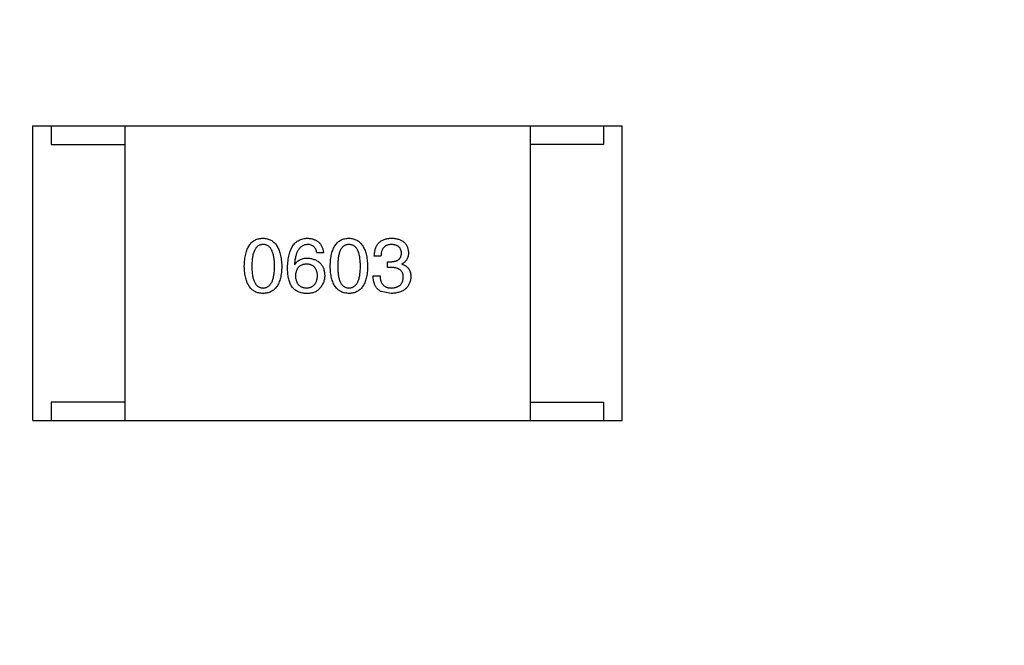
# Model space of a CAD drawing. Header units: millimetres. Extents: x -16 to 538, y -56 to 87.
# Tile 85 of 162: x 460.25 to 462.92, y 5.52 to 7.22. Entities that reach past the tile are written whole.
import ezdxf

# ---------------------------------------------------------------- set-up
doc = ezdxf.new("R2010")
doc.units = ezdxf.units.MM
doc.header["$LTSCALE"] = 1.21
doc.header["$MEASUREMENT"] = 0
doc.header["$PDMODE"] = 3
doc.header["$PDSIZE"] = 0.3125
doc.layers.get('0').update_dxf_attribs({"linetype": 'CONTINUOUS'})
doc.layers.get('DEFPOINTS').update_dxf_attribs({"linetype": 'CONTINUOUS'})
doc.layers.add('Dim', color=3, linetype='CONTINUOUS', lineweight=25)
doc.styles.get("Standard").update_dxf_attribs({"font": 'txt', "width": 0.8})
doc.dimstyles.get("Standard").update_dxf_attribs({"dimtxt": 0.15625, "dimasz": 0.1875, "dimexe": 0.125, "dimexo": 0.0625, "dimgap": 0.09, "dimtad": 0, "dimtih": 1, "dimtoh": 1, "dimzin": 4, "dimdsep": 46, "dimtxsty": 'STANDARD', "dimblk": '_FILLED', "dimblk1": '_FILLED', "dimblk2": '_FILLED', "dimcen": 0.09, "dimazin": 1, "dimtp": 0.01, "dimtm": 0.01, "dimtfac": 1, "dimtofl": 0, "dimtmove": 0, "dimatfit": 3, "dimldrblk": '_FILLED', "dimfxl": 1, "dimtolj": 1, "dimtzin": 4, "dimarcsym": 0})

# ---------------------------------------------------------------- blocks, each defined once
blk = doc.blocks.new('_FILLED')
at = {"color": 0, "linetype": 'ByBlock'}
blk.add_solid([(0, 0), (-1, 0.1667), (-1, -0.1667)], dxfattribs=at)
blk = doc.blocks.new('*D19')
at = {"color": 0, "linetype": 'ByBlock', "lineweight": -2}
for p, q in [((450.6432, 37.0225), (532.5397, 37.0225)), ((532.4147, 37.0225), (532.4147, 16.4209)), ((532.4147, -12.0275), (532.4147, 8.5742)), ((450.6432, -12.0275), (532.5397, -12.0275))]:
    blk.add_line(p, q, dxfattribs=at)
at = {"layer": 'DEFPOINTS', "color": 0, "linetype": 'ByBlock'}
for p in [(450.5807, 37.0225), (450.5807, -12.0275)]:
    blk.add_point(p, dxfattribs=at)
at = {"color": 0, "linetype": 'ByBlock', "lineweight": -2, "xscale": 2.54, "yscale": 2.54, "zscale": 2.54}
for p, rotation in [((532.4147, 37.0225), 90), ((532.4147, -12.0275), 270)]:
    blk.add_blockref('_FILLED', p, dxfattribs=dict(at, rotation=rotation))
at = {"color": 0, "linetype": 'ByBlock', "lineweight": -2, "insert": (532.4147, 12.4975), "char_height": 2.5, "attachment_point": 5, "rotation": 90}
blk.add_mtext('\\A1;49.05', dxfattribs=at)

msp = doc.modelspace()

# ---------------------------------------------------------------- linework, layer by layer
at = {"color": 7, "linetype": 'Continuous'}
for p, q in [((460.2863, 6.9326), (461.8863, 6.9326)), ((460.2863, 6.1326), (460.2863, 6.9326)), ((460.3363, 6.9326), (460.3363, 6.8826)), ((460.5363, 6.9326), (460.5363, 6.1326)), ((461.6363, 6.9326), (461.6363, 6.1326)), ((461.8363, 6.9326), (461.8363, 6.8826)), ((461.8863, 6.1326), (461.8863, 6.9326)), ((460.3363, 6.8826), (460.5363, 6.8826)), ((461.8363, 6.8826), (461.6363, 6.8826)), ((461.0755, 6.5884), (461.0574, 6.5884)), ((461.2316, 6.5794), (461.2135, 6.5794)), ((460.9968, 6.5565), (460.9976, 6.5557)), ((461.2496, 6.5639), (461.2594, 6.5639)), ((461.2496, 6.5483), (461.2496, 6.5639)), ((461.2881, 6.5581), (461.2881, 6.5573)), ((461.2103, 6.5253), (461.2291, 6.5253)), ((461.2586, 6.5483), (461.2496, 6.5483)), ((461.2594, 6.4778), (461.2324, 6.4827)), ((460.5363, 6.1826), (460.3363, 6.1826)), ((460.3363, 6.1826), (460.3363, 6.1326)), ((461.6363, 6.1826), (461.8363, 6.1826)), ((461.8363, 6.1826), (461.8363, 6.1326)), ((460.2863, 6.1326), (461.8863, 6.1326))]:
    msp.add_line(p, q, dxfattribs=at)
for points, knots in [([(460.8605, 6.5516), (460.8606, 6.5546), (460.8608, 6.5605), (460.8616, 6.5691), (460.8627, 6.5771), (460.8642, 6.5845), (460.8661, 6.5913), (460.8683, 6.5975), (460.8709, 6.6032), (460.8739, 6.6083), (460.8773, 6.6128), (460.881, 6.6167), (460.8852, 6.6201), (460.8897, 6.6228), (460.8946, 6.625), (460.8998, 6.6266), (460.9055, 6.6275), (460.9094, 6.6277), (460.9113, 6.6278)], [0, 0, 0, 0, 0.088823, 0.172287, 0.250296, 0.323438, 0.392244, 0.456221, 0.516635, 0.573871, 0.628, 0.680335, 0.731489, 0.782557, 0.834044, 0.886738, 0.942089, 1, 1, 1, 1]), ([(460.9113, 6.6106), (460.9101, 6.6105), (460.9077, 6.6104), (460.9042, 6.6098), (460.901, 6.6086), (460.898, 6.607), (460.8953, 6.6048), (460.8927, 6.6023), (460.8905, 6.5993), (460.8885, 6.5958), (460.8867, 6.5918), (460.8852, 6.5874), (460.8839, 6.5826), (460.8828, 6.5773), (460.882, 6.5715), (460.8815, 6.5653), (460.8811, 6.5586), (460.881, 6.5539), (460.881, 6.5516)], [0, 0, 0, 0, 0.049764, 0.097007, 0.143217, 0.188577, 0.235116, 0.282997, 0.333719, 0.387776, 0.445989, 0.508679, 0.576563, 0.649481, 0.728235, 0.812722, 0.903548, 1, 1, 1, 1]), ([(460.9113, 6.6278), (460.9133, 6.6277), (460.9171, 6.6274), (460.9227, 6.6264), (460.9279, 6.6247), (460.9327, 6.6225), (460.9372, 6.6197), (460.9413, 6.6164), (460.945, 6.6124), (460.9484, 6.6079), (460.9514, 6.6028), (460.954, 6.5972), (460.9563, 6.5909), (460.9582, 6.5842), (460.9597, 6.5768), (460.9609, 6.5689), (460.9618, 6.5604), (460.962, 6.5546), (460.9622, 6.5516)], [0, 0, 0, 0, 0.057415, 0.112361, 0.16496, 0.216437, 0.267441, 0.318839, 0.371478, 0.426325, 0.483626, 0.544235, 0.608673, 0.677374, 0.750405, 0.828394, 0.911525, 1, 1, 1, 1]), ([(460.9425, 6.5516), (460.9425, 6.5539), (460.9424, 6.5586), (460.9421, 6.5653), (460.9415, 6.5715), (460.9406, 6.5773), (460.9395, 6.5826), (460.9382, 6.5874), (460.9366, 6.5918), (460.9348, 6.5958), (460.9327, 6.5993), (460.9304, 6.6023), (460.9278, 6.6048), (460.925, 6.607), (460.922, 6.6086), (460.9186, 6.6098), (460.9151, 6.6104), (460.9126, 6.6105), (460.9113, 6.6106)], [0, 0, 0, 0, 0.095719, 0.185854, 0.269738, 0.347952, 0.420315, 0.487894, 0.550245, 0.608186, 0.662454, 0.713283, 0.761375, 0.808209, 0.854301, 0.901312, 0.949396, 1, 1, 1, 1]), ([(460.9779, 6.5483), (460.978, 6.5514), (460.9782, 6.5575), (460.9791, 6.5664), (460.9802, 6.5747), (460.9818, 6.5823), (460.9838, 6.5894), (460.9862, 6.5959), (460.9889, 6.6018), (460.9921, 6.6071), (460.9957, 6.6118), (460.9997, 6.6159), (461.0041, 6.6194), (461.0089, 6.6223), (461.0142, 6.6246), (461.0198, 6.6263), (461.0258, 6.6274), (461.0299, 6.6277), (461.032, 6.6278)], [0, 0, 0, 0, 0.087517, 0.169686, 0.246944, 0.319347, 0.387088, 0.450961, 0.511075, 0.567974, 0.622351, 0.675039, 0.726853, 0.778688, 0.83093, 0.884738, 0.941043, 1, 1, 1, 1]), ([(461.032, 6.6106), (461.0307, 6.6105), (461.0282, 6.6103), (461.0245, 6.6094), (461.021, 6.6083), (461.0178, 6.6066), (461.0148, 6.6047), (461.012, 6.6022), (461.0095, 6.5994), (461.0071, 6.5962), (461.005, 6.5926), (461.0032, 6.5886), (461.0015, 6.5842), (461.0001, 6.5794), (460.999, 6.5743), (460.998, 6.5687), (460.9972, 6.5627), (460.9969, 6.5586), (460.9968, 6.5565)], [0, 0, 0, 0, 0.054741, 0.107075, 0.158339, 0.208382, 0.258772, 0.310045, 0.362765, 0.417822, 0.475982, 0.537466, 0.602901, 0.673037, 0.747247, 0.826291, 0.910782, 1, 1, 1, 1]), ([(461.032, 6.6278), (461.0336, 6.6277), (461.0367, 6.6274), (461.0412, 6.6267), (461.0455, 6.6257), (461.0495, 6.6245), (461.0532, 6.623), (461.0566, 6.6212), (461.0597, 6.6191), (461.0626, 6.6168), (461.0652, 6.6142), (461.0675, 6.6113), (461.0695, 6.6082), (461.0713, 6.6047), (461.0728, 6.6011), (461.0739, 6.5971), (461.0749, 6.5929), (461.0753, 6.5899), (461.0755, 6.5884)], [0, 0, 0, 0, 0.073784, 0.144317, 0.211047, 0.274818, 0.336501, 0.395724, 0.453465, 0.510016, 0.566585, 0.622844, 0.680328, 0.739335, 0.800408, 0.863904, 0.93053, 1, 1, 1, 1]), ([(461.0574, 6.5884), (461.057, 6.5902), (461.0563, 6.5935), (461.0545, 6.5981), (461.0521, 6.602), (461.0491, 6.6052), (461.0456, 6.6076), (461.0416, 6.6093), (461.037, 6.6104), (461.0337, 6.6105), (461.032, 6.6106)], [0, 0, 0, 0, 0.1439, 0.274233, 0.394478, 0.509388, 0.621911, 0.738504, 0.863414, 1, 1, 1, 1]), ([(461.0937, 6.5516), (461.0938, 6.5546), (461.094, 6.5605), (461.0947, 6.5691), (461.0958, 6.5771), (461.0974, 6.5845), (461.0992, 6.5913), (461.1015, 6.5975), (461.1041, 6.6032), (461.1071, 6.6083), (461.1104, 6.6128), (461.1142, 6.6167), (461.1183, 6.6201), (461.1228, 6.6228), (461.1277, 6.625), (461.133, 6.6266), (461.1386, 6.6275), (461.1425, 6.6277), (461.1445, 6.6278)], [0, 0, 0, 0, 0.088823, 0.172287, 0.250296, 0.323438, 0.392244, 0.456221, 0.516635, 0.573871, 0.628, 0.680335, 0.731489, 0.782557, 0.834044, 0.886738, 0.942089, 1, 1, 1, 1]), ([(461.1445, 6.6106), (461.1433, 6.6105), (461.1409, 6.6104), (461.1374, 6.6098), (461.1342, 6.6086), (461.1312, 6.607), (461.1284, 6.6048), (461.1259, 6.6023), (461.1237, 6.5993), (461.1217, 6.5958), (461.1199, 6.5918), (461.1183, 6.5874), (461.1171, 6.5826), (461.116, 6.5773), (461.1152, 6.5715), (461.1146, 6.5653), (461.1142, 6.5586), (461.1142, 6.5539), (461.1142, 6.5516)], [0, 0, 0, 0, 0.049764, 0.097007, 0.143217, 0.188577, 0.235116, 0.282997, 0.333719, 0.387776, 0.445989, 0.508679, 0.576563, 0.649481, 0.728235, 0.812722, 0.903548, 1, 1, 1, 1]), ([(461.1445, 6.6278), (461.1465, 6.6277), (461.1503, 6.6274), (461.1558, 6.6264), (461.161, 6.6247), (461.1658, 6.6225), (461.1703, 6.6197), (461.1744, 6.6164), (461.1781, 6.6124), (461.1815, 6.6079), (461.1845, 6.6028), (461.1872, 6.5972), (461.1894, 6.5909), (461.1913, 6.5842), (461.1929, 6.5768), (461.1941, 6.5689), (461.1949, 6.5604), (461.1952, 6.5546), (461.1953, 6.5516)], [0, 0, 0, 0, 0.057415, 0.112361, 0.16496, 0.216437, 0.267441, 0.318839, 0.371478, 0.426325, 0.483626, 0.544235, 0.608673, 0.677374, 0.750405, 0.828394, 0.911525, 1, 1, 1, 1]), ([(461.1756, 6.5516), (461.1756, 6.5539), (461.1756, 6.5586), (461.1752, 6.5653), (461.1746, 6.5715), (461.1738, 6.5773), (461.1727, 6.5826), (461.1714, 6.5874), (461.1698, 6.5918), (461.168, 6.5958), (461.1659, 6.5993), (461.1636, 6.6023), (461.161, 6.6048), (461.1582, 6.607), (461.1551, 6.6086), (461.1518, 6.6098), (461.1482, 6.6104), (461.1458, 6.6105), (461.1445, 6.6106)], [0, 0, 0, 0, 0.095719, 0.185854, 0.269738, 0.347952, 0.420315, 0.487894, 0.550245, 0.608186, 0.662454, 0.713283, 0.761375, 0.808209, 0.854301, 0.901312, 0.949396, 1, 1, 1, 1]), ([(461.2135, 6.5794), (461.2136, 6.5814), (461.2137, 6.5851), (461.2144, 6.5905), (461.2154, 6.5955), (461.2167, 6.6002), (461.2185, 6.6045), (461.2205, 6.6085), (461.2229, 6.6121), (461.2258, 6.6153), (461.2289, 6.6182), (461.2325, 6.6207), (461.2364, 6.6228), (461.2406, 6.6245), (461.2452, 6.626), (461.2502, 6.6269), (461.2555, 6.6276), (461.2592, 6.6277), (461.2611, 6.6278)], [0, 0, 0, 0, 0.074804, 0.144899, 0.211458, 0.274554, 0.334363, 0.392059, 0.448123, 0.503024, 0.558154, 0.613471, 0.670844, 0.729926, 0.792003, 0.857405, 0.926768, 1, 1, 1, 1]), ([(461.2603, 6.6106), (461.2591, 6.6106), (461.2569, 6.6105), (461.2538, 6.6101), (461.2508, 6.6095), (461.248, 6.6087), (461.2455, 6.6076), (461.2431, 6.6063), (461.241, 6.6047), (461.2391, 6.6028), (461.2374, 6.6007), (461.2359, 6.5984), (461.2347, 6.5958), (461.2336, 6.593), (461.2327, 6.59), (461.2322, 6.5867), (461.2317, 6.5831), (461.2316, 6.5807), (461.2316, 6.5794)], [0, 0, 0, 0, 0.069877, 0.136363, 0.198671, 0.257968, 0.315462, 0.370709, 0.425568, 0.479847, 0.535753, 0.592303, 0.651386, 0.713311, 0.778642, 0.84836, 0.921866, 1, 1, 1, 1]), ([(461.2873, 6.5876), (461.2872, 6.5885), (461.287, 6.5903), (461.2866, 6.5928), (461.2859, 6.5952), (461.285, 6.5974), (461.284, 6.5994), (461.2827, 6.6012), (461.2814, 6.603), (461.2797, 6.6045), (461.278, 6.6058), (461.276, 6.607), (461.2738, 6.608), (461.2715, 6.6089), (461.2689, 6.6096), (461.2662, 6.6101), (461.2633, 6.6104), (461.2613, 6.6105), (461.2603, 6.6106)], [0, 0, 0, 0, 0.067655, 0.132224, 0.194132, 0.253145, 0.309858, 0.366002, 0.421361, 0.47702, 0.532632, 0.590536, 0.65067, 0.713258, 0.779588, 0.848803, 0.921949, 1, 1, 1, 1]), ([(461.2611, 6.6278), (461.2628, 6.6277), (461.2661, 6.6275), (461.271, 6.6269), (461.2756, 6.626), (461.2798, 6.6248), (461.2838, 6.6234), (461.2874, 6.6217), (461.2907, 6.6197), (461.2937, 6.6174), (461.2964, 6.6149), (461.2987, 6.612), (461.3008, 6.6089), (461.3025, 6.6055), (461.3039, 6.6018), (461.305, 6.5979), (461.3058, 6.5937), (461.306, 6.5908), (461.3062, 6.5893)], [0, 0, 0, 0, 0.077845, 0.151584, 0.221397, 0.287366, 0.350104, 0.410398, 0.467998, 0.524388, 0.579979, 0.635152, 0.690917, 0.747936, 0.806661, 0.867861, 0.932479, 1, 1, 1, 1]), ([(461.2594, 6.5639), (461.2605, 6.5639), (461.2626, 6.564), (461.2657, 6.5644), (461.2686, 6.5649), (461.2713, 6.5656), (461.2738, 6.5665), (461.276, 6.5675), (461.2781, 6.5688), (461.2799, 6.5702), (461.2816, 6.5717), (461.283, 6.5735), (461.2843, 6.5754), (461.2853, 6.5776), (461.2861, 6.5798), (461.2867, 6.5823), (461.2871, 6.5849), (461.2872, 6.5867), (461.2873, 6.5876)], [0, 0, 0, 0, 0.079415, 0.154091, 0.22508, 0.29186, 0.355026, 0.415127, 0.472418, 0.528511, 0.583551, 0.638361, 0.693547, 0.750023, 0.807857, 0.868401, 0.932259, 1, 1, 1, 1]), ([(461.3062, 6.5893), (461.3061, 6.5874), (461.306, 6.5839), (461.3052, 6.5788), (461.3037, 6.5742), (461.3018, 6.57), (461.2992, 6.5663), (461.2961, 6.563), (461.2923, 6.5602), (461.2896, 6.5588), (461.2881, 6.5581)], [0, 0, 0, 0, 0.143686, 0.277942, 0.40333, 0.521785, 0.638573, 0.755208, 0.874773, 1, 1, 1, 1]), ([(460.9113, 6.4778), (460.9094, 6.4779), (460.9055, 6.4781), (460.8998, 6.479), (460.8946, 6.4805), (460.8897, 6.4826), (460.8852, 6.4853), (460.881, 6.4885), (460.8773, 6.4923), (460.8739, 6.4967), (460.8709, 6.5016), (460.8683, 6.5071), (460.8661, 6.5131), (460.8642, 6.5197), (460.8627, 6.5269), (460.8616, 6.5346), (460.8608, 6.5429), (460.8606, 6.5486), (460.8605, 6.5516)], [0, 0, 0, 0, 0.059135, 0.115606, 0.169241, 0.221578, 0.273261, 0.324749, 0.377329, 0.431642, 0.488541, 0.548597, 0.612232, 0.680174, 0.752504, 0.829777, 0.912307, 1, 1, 1, 1]), ([(460.881, 6.5516), (460.881, 6.5492), (460.8811, 6.5446), (460.8815, 6.5379), (460.882, 6.5316), (460.8828, 6.5259), (460.8839, 6.5206), (460.8852, 6.5157), (460.8867, 6.5113), (460.8885, 6.5074), (460.8905, 6.5039), (460.8927, 6.5008), (460.8953, 6.4983), (460.898, 6.4962), (460.901, 6.4945), (460.9042, 6.4934), (460.9077, 6.4927), (460.9101, 6.4926), (460.9113, 6.4925)], [0, 0, 0, 0, 0.096457, 0.187288, 0.27178, 0.350132, 0.423455, 0.491343, 0.554037, 0.612253, 0.666313, 0.717038, 0.764921, 0.811214, 0.856775, 0.902988, 0.950234, 1, 1, 1, 1]), ([(460.9113, 6.4925), (460.9126, 6.4926), (460.9151, 6.4928), (460.9186, 6.4935), (460.922, 6.4948), (460.925, 6.4965), (460.9279, 6.4986), (460.9304, 6.5012), (460.9327, 6.5043), (460.9348, 6.5078), (460.9367, 6.5117), (460.9382, 6.5161), (460.9395, 6.5209), (460.9406, 6.5262), (460.9415, 6.5319), (460.9421, 6.5381), (460.9424, 6.5447), (460.9425, 6.5492), (460.9425, 6.5516)], [0, 0, 0, 0, 0.050879, 0.099377, 0.146973, 0.193618, 0.240619, 0.289461, 0.34047, 0.395283, 0.453059, 0.515633, 0.582666, 0.655287, 0.732971, 0.815933, 0.905166, 1, 1, 1, 1]), ([(460.9622, 6.5516), (460.9621, 6.5486), (460.9619, 6.5429), (460.9611, 6.5346), (460.96, 6.5269), (460.9585, 6.5197), (460.9566, 6.5131), (460.9544, 6.5071), (460.9518, 6.5016), (460.9488, 6.4966), (460.9454, 6.4923), (460.9417, 6.4885), (460.9375, 6.4853), (460.933, 6.4826), (460.9281, 6.4805), (460.9228, 6.479), (460.9172, 6.4781), (460.9133, 6.4779), (460.9113, 6.4778)], [0, 0, 0, 0, 0.08769, 0.170218, 0.24749, 0.319818, 0.387758, 0.451391, 0.511445, 0.568185, 0.622681, 0.67526, 0.726746, 0.778428, 0.830764, 0.884397, 0.940866, 1, 1, 1, 1]), ([(460.9976, 6.5557), (460.9985, 6.5571), (461.0001, 6.5599), (461.0033, 6.5636), (461.007, 6.5668), (461.0111, 6.5693), (461.0157, 6.5713), (461.0207, 6.5727), (461.0262, 6.5736), (461.03, 6.5736), (461.032, 6.5737)], [0, 0, 0, 0, 0.122276, 0.239997, 0.35611, 0.473903, 0.59404, 0.720428, 0.855383, 1, 1, 1, 1]), ([(461.0296, 6.5573), (461.0284, 6.5572), (461.0261, 6.5572), (461.0229, 6.5567), (461.0198, 6.556), (461.0169, 6.555), (461.0143, 6.5539), (461.0119, 6.5525), (461.0096, 6.5508), (461.0076, 6.5489), (461.0058, 6.5468), (461.0042, 6.5444), (461.0028, 6.5418), (461.0017, 6.539), (461.0008, 6.5359), (461, 6.5326), (460.9995, 6.529), (460.9993, 6.5266), (460.9992, 6.5253)], [0, 0, 0, 0, 0.070453, 0.136523, 0.199866, 0.260392, 0.318446, 0.374657, 0.430182, 0.485556, 0.541071, 0.598396, 0.657208, 0.718642, 0.783247, 0.851631, 0.923928, 1, 1, 1, 1]), ([(461.0591, 6.5262), (461.059, 6.5274), (461.0588, 6.5298), (461.0583, 6.5332), (461.0576, 6.5364), (461.0567, 6.5394), (461.0555, 6.5422), (461.0542, 6.5448), (461.0526, 6.547), (461.0509, 6.5491), (461.049, 6.551), (461.0468, 6.5526), (461.0444, 6.5539), (461.0418, 6.5551), (461.0391, 6.556), (461.0361, 6.5567), (461.0329, 6.5571), (461.0307, 6.5572), (461.0296, 6.5573)], [0, 0, 0, 0, 0.076288, 0.14871, 0.216387, 0.281386, 0.342528, 0.402111, 0.4591, 0.514852, 0.569974, 0.625644, 0.682226, 0.740156, 0.800362, 0.863471, 0.930116, 1, 1, 1, 1]), ([(461.032, 6.5737), (461.0338, 6.5735), (461.0374, 6.5732), (461.0425, 6.5723), (461.0474, 6.5711), (461.0518, 6.5696), (461.0559, 6.5678), (461.0597, 6.5657), (461.0632, 6.5632), (461.0663, 6.5604), (461.0691, 6.5573), (461.0715, 6.5539), (461.0736, 6.5502), (461.0753, 6.5462), (461.0767, 6.5418), (461.0777, 6.5371), (461.0785, 6.5322), (461.0786, 6.5287), (461.0787, 6.527)], [0, 0, 0, 0, 0.074228, 0.144548, 0.211288, 0.274576, 0.335162, 0.393915, 0.450599, 0.506657, 0.562409, 0.618617, 0.676096, 0.735061, 0.79654, 0.860906, 0.928473, 1, 1, 1, 1]), ([(461.1445, 6.4778), (461.1425, 6.4779), (461.1386, 6.4781), (461.133, 6.479), (461.1277, 6.4805), (461.1228, 6.4826), (461.1183, 6.4853), (461.1142, 6.4885), (461.1104, 6.4923), (461.1071, 6.4967), (461.1041, 6.5016), (461.1015, 6.5071), (461.0992, 6.5131), (461.0974, 6.5197), (461.0958, 6.5269), (461.0947, 6.5346), (461.094, 6.5429), (461.0938, 6.5486), (461.0937, 6.5516)], [0, 0, 0, 0, 0.059135, 0.115606, 0.169241, 0.221578, 0.273261, 0.324749, 0.377329, 0.431642, 0.488541, 0.548597, 0.612232, 0.680174, 0.752504, 0.829777, 0.912307, 1, 1, 1, 1]), ([(461.1142, 6.5516), (461.1142, 6.5492), (461.1142, 6.5446), (461.1146, 6.5379), (461.1152, 6.5316), (461.116, 6.5259), (461.1171, 6.5206), (461.1183, 6.5157), (461.1199, 6.5113), (461.1217, 6.5074), (461.1237, 6.5039), (461.1259, 6.5008), (461.1284, 6.4983), (461.1312, 6.4962), (461.1341, 6.4945), (461.1374, 6.4934), (461.1409, 6.4927), (461.1433, 6.4926), (461.1445, 6.4925)], [0, 0, 0, 0, 0.096457, 0.187288, 0.27178, 0.350132, 0.423455, 0.491343, 0.554037, 0.612253, 0.666313, 0.717038, 0.764921, 0.811214, 0.856775, 0.902988, 0.950234, 1, 1, 1, 1]), ([(461.1445, 6.4925), (461.1458, 6.4926), (461.1482, 6.4928), (461.1518, 6.4935), (461.1551, 6.4948), (461.1582, 6.4965), (461.161, 6.4986), (461.1636, 6.5012), (461.1659, 6.5043), (461.168, 6.5078), (461.1698, 6.5117), (461.1714, 6.5161), (461.1727, 6.5209), (461.1738, 6.5262), (461.1746, 6.5319), (461.1752, 6.5381), (461.1756, 6.5447), (461.1756, 6.5492), (461.1756, 6.5516)], [0, 0, 0, 0, 0.050879, 0.099377, 0.146973, 0.193618, 0.240619, 0.289461, 0.34047, 0.395283, 0.453059, 0.515633, 0.582666, 0.655287, 0.732971, 0.815933, 0.905166, 1, 1, 1, 1]), ([(461.1953, 6.5516), (461.1952, 6.5486), (461.195, 6.5429), (461.1942, 6.5346), (461.1932, 6.5269), (461.1916, 6.5197), (461.1898, 6.5131), (461.1875, 6.5071), (461.1849, 6.5016), (461.1819, 6.4966), (461.1786, 6.4923), (461.1748, 6.4885), (461.1707, 6.4853), (461.1661, 6.4826), (461.1612, 6.4805), (461.156, 6.479), (461.1504, 6.4781), (461.1465, 6.4779), (461.1445, 6.4778)], [0, 0, 0, 0, 0.08769, 0.170218, 0.24749, 0.319818, 0.387758, 0.451391, 0.511445, 0.568185, 0.622681, 0.67526, 0.726746, 0.778428, 0.830764, 0.884397, 0.940866, 1, 1, 1, 1]), ([(461.2881, 6.5573), (461.2891, 6.557), (461.2911, 6.5563), (461.2939, 6.5552), (461.2965, 6.5539), (461.2989, 6.5525), (461.3011, 6.5509), (461.3031, 6.5492), (461.305, 6.5473), (461.3066, 6.5452), (461.308, 6.543), (461.3093, 6.5407), (461.3104, 6.5382), (461.3112, 6.5356), (461.3119, 6.5328), (461.3123, 6.5299), (461.3127, 6.5269), (461.3127, 6.5248), (461.3127, 6.5237)], [0, 0, 0, 0, 0.069445, 0.136039, 0.200011, 0.261745, 0.322328, 0.381403, 0.438864, 0.496655, 0.554398, 0.612391, 0.672266, 0.733005, 0.79604, 0.861293, 0.928785, 1, 1, 1, 1]), ([(460.9886, 6.4975), (460.9877, 6.499), (460.986, 6.5022), (460.9838, 6.5075), (460.982, 6.5132), (460.9805, 6.5193), (460.9793, 6.5259), (460.9785, 6.5329), (460.978, 6.5405), (460.9779, 6.5456), (460.9779, 6.5483)], [0, 0, 0, 0, 0.101889, 0.209155, 0.322694, 0.442863, 0.569758, 0.70479, 0.848502, 1, 1, 1, 1]), ([(460.9992, 6.5253), (460.9993, 6.524), (460.9995, 6.5215), (461, 6.5179), (461.0008, 6.5145), (461.0017, 6.5113), (461.0029, 6.5084), (461.0044, 6.5058), (461.0059, 6.5033), (461.0078, 6.5012), (461.0098, 6.4992), (461.0122, 6.4975), (461.0146, 6.496), (461.0174, 6.4949), (461.0203, 6.4939), (461.0235, 6.4932), (461.0269, 6.4927), (461.0292, 6.4926), (461.0304, 6.4925)], [0, 0, 0, 0, 0.076467, 0.148148, 0.216496, 0.280559, 0.342274, 0.401168, 0.458322, 0.514073, 0.569257, 0.62465, 0.68124, 0.739113, 0.799947, 0.862804, 0.929597, 1, 1, 1, 1]), ([(461.0304, 6.4925), (461.0315, 6.4926), (461.0336, 6.4928), (461.0367, 6.4934), (461.0396, 6.4942), (461.0423, 6.4952), (461.0448, 6.4965), (461.0471, 6.498), (461.0492, 6.4998), (461.0511, 6.5018), (461.0528, 6.504), (461.0543, 6.5065), (461.0557, 6.5092), (461.0567, 6.5121), (461.0576, 6.5153), (461.0583, 6.5187), (461.0588, 6.5223), (461.059, 6.5249), (461.0591, 6.5262)], [0, 0, 0, 0, 0.066682, 0.130303, 0.190802, 0.248749, 0.30534, 0.361219, 0.415721, 0.471765, 0.528279, 0.586428, 0.64659, 0.710143, 0.776461, 0.846692, 0.921137, 1, 1, 1, 1]), ([(461.0787, 6.527), (461.0787, 6.5252), (461.0786, 6.5218), (461.0779, 6.5167), (461.0768, 6.5118), (461.0752, 6.507), (461.073, 6.5025), (461.0705, 6.4981), (461.0675, 6.494), (461.0652, 6.4914), (461.064, 6.4901)], [0, 0, 0, 0, 0.12904, 0.253809, 0.377066, 0.499122, 0.621469, 0.744665, 0.870607, 1, 1, 1, 1]), ([(461.2324, 6.4827), (461.2315, 6.4831), (461.2298, 6.484), (461.2274, 6.4855), (461.2251, 6.4872), (461.223, 6.489), (461.221, 6.4911), (461.2192, 6.4933), (461.2176, 6.4957), (461.2162, 6.4983), (461.2149, 6.5011), (461.2137, 6.504), (461.2127, 6.5071), (461.2119, 6.5104), (461.2113, 6.5139), (461.2107, 6.5176), (461.2104, 6.5214), (461.2103, 6.524), (461.2103, 6.5253)], [0, 0, 0, 0, 0.056906, 0.113264, 0.168825, 0.223843, 0.279195, 0.335267, 0.392098, 0.450414, 0.51054, 0.572219, 0.636652, 0.703156, 0.773102, 0.845505, 0.921063, 1, 1, 1, 1]), ([(461.2291, 6.5253), (461.2292, 6.524), (461.2293, 6.5214), (461.2297, 6.5177), (461.2304, 6.5142), (461.2313, 6.511), (461.2324, 6.5081), (461.2338, 6.5054), (461.2354, 6.5029), (461.2372, 6.5007), (461.2393, 6.4988), (461.2416, 6.4971), (461.2442, 6.4957), (461.247, 6.4945), (461.25, 6.4936), (461.2532, 6.493), (461.2566, 6.4926), (461.259, 6.4926), (461.2603, 6.4925)], [0, 0, 0, 0, 0.07723, 0.149593, 0.217944, 0.282232, 0.34411, 0.402297, 0.458791, 0.513966, 0.568538, 0.623291, 0.679957, 0.737243, 0.798142, 0.86118, 0.928728, 1, 1, 1, 1]), ([(461.2922, 6.5212), (461.2922, 6.5223), (461.2922, 6.5245), (461.2918, 6.5275), (461.2911, 6.5304), (461.2902, 6.5331), (461.289, 6.5355), (461.2875, 6.5377), (461.2858, 6.5398), (461.2838, 6.5416), (461.2816, 6.5432), (461.2791, 6.5446), (461.2763, 6.5457), (461.2733, 6.5466), (461.27, 6.5474), (461.2664, 6.5479), (461.2626, 6.5483), (461.26, 6.5483), (461.2586, 6.5483)], [0, 0, 0, 0, 0.066518, 0.129194, 0.188613, 0.245254, 0.300032, 0.353805, 0.407079, 0.461108, 0.516272, 0.574141, 0.634837, 0.699275, 0.767504, 0.840272, 0.917505, 1, 1, 1, 1]), ([(461.0271, 6.4778), (461.025, 6.4779), (461.021, 6.4781), (461.0152, 6.4792), (461.0098, 6.4808), (461.0047, 6.483), (461.0001, 6.4858), (460.9958, 6.4891), (460.9919, 6.493), (460.9897, 6.496), (460.9886, 6.4975)], [0, 0, 0, 0, 0.137449, 0.267856, 0.393219, 0.514735, 0.63397, 0.753734, 0.874967, 1, 1, 1, 1]), ([(461.3127, 6.5237), (461.3126, 6.5219), (461.3123, 6.5184), (461.3114, 6.5134), (461.3102, 6.5086), (461.3086, 6.5043), (461.3066, 6.5002), (461.3041, 6.4965), (461.3014, 6.4931), (461.2982, 6.49), (461.2947, 6.4873), (461.2907, 6.4849), (461.2864, 6.4829), (461.2818, 6.4812), (461.2767, 6.4798), (461.2713, 6.4788), (461.2655, 6.4781), (461.2615, 6.4779), (461.2594, 6.4778)], [0, 0, 0, 0, 0.068236, 0.132937, 0.194125, 0.253174, 0.310181, 0.365986, 0.421096, 0.476216, 0.532352, 0.590232, 0.649824, 0.71274, 0.778406, 0.848058, 0.921922, 1, 1, 1, 1]), ([(461.2603, 6.4925), (461.2615, 6.4926), (461.2639, 6.4928), (461.2673, 6.4933), (461.2706, 6.494), (461.2736, 6.4949), (461.2764, 6.496), (461.2789, 6.4973), (461.2813, 6.4988), (461.2834, 6.5005), (461.2853, 6.5024), (461.287, 6.5045), (461.2884, 6.5068), (461.2897, 6.5093), (461.2907, 6.512), (461.2914, 6.5149), (461.292, 6.518), (461.2921, 6.5201), (461.2922, 6.5212)], [0, 0, 0, 0, 0.076694, 0.149502, 0.218019, 0.283183, 0.345589, 0.405199, 0.462852, 0.519478, 0.575313, 0.630559, 0.687006, 0.744638, 0.804006, 0.866059, 0.931486, 1, 1, 1, 1]), ([(461.064, 6.4901), (461.063, 6.489), (461.0612, 6.4869), (461.0577, 6.4843), (461.0538, 6.4821), (461.0494, 6.4803), (461.0445, 6.479), (461.0391, 6.4782), (461.0333, 6.4777), (461.0292, 6.4778), (461.0271, 6.4778)], [0, 0, 0, 0, 0.105033, 0.21147, 0.321511, 0.438526, 0.563605, 0.698055, 0.843218, 1, 1, 1, 1])]:
    msp.add_open_spline(points, degree=3, knots=knots, dxfattribs=at)

# ---------------------------------------------------------------- dimensions: what is measured, and where the dimension line sits
at = {"layer": 'Dim'}
dim = msp.add_linear_dim(base=(532.4147, -12.0275), p1=(450.5807, 37.0225), p2=(450.5807, -12.0275), angle=90, dimstyle='STANDARD', override={"dimtxt": 2.5, "dimasz": 2.54, "dimtih": 0, "dimtoh": 0, "dimzin": 0, "dimcen": 0.198, "dimadec": 0, "dimazin": 0, "dimtp": 0, "dimtm": 0, "dimtdec": 4, "dimtzin": 0}, dxfattribs=at)
dim.commit()
dim.dimension.update_dxf_attribs({"geometry": '*D19', "text_midpoint": (532.4147, 12.4975)})

doc.saveas('drawing.dxf')
